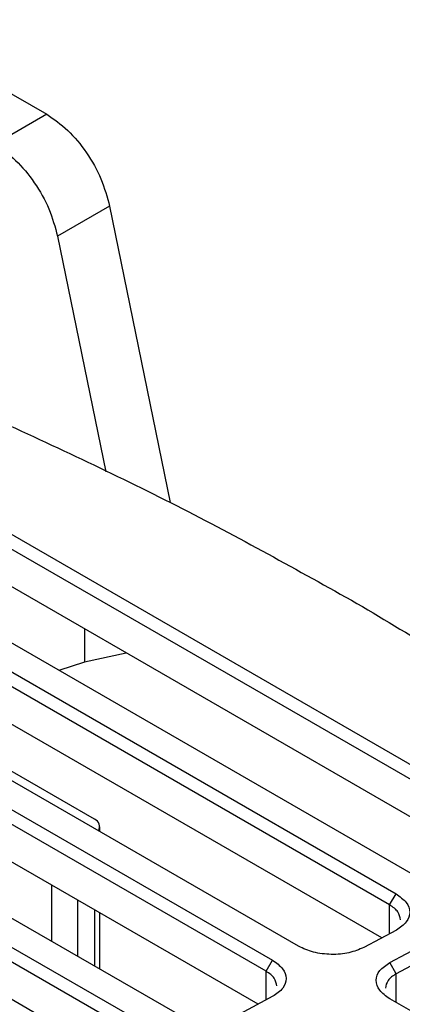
# Model space of a CAD drawing. Extents: x 594 to 1520, y 236 to 1207.
# Tile 70 of 71: x 1440 to 1461, y 1140 to 1193. Entities that reach past the tile are written whole.
import ezdxf

# ---------------------------------------------------------------- set-up
doc = ezdxf.new("R2010")
doc.units = 0
doc.header["$LTSCALE"] = 5
doc.layers.get('0').update_dxf_attribs({"linetype": 'CONTINUOUS'})

msp = doc.modelspace()

# ---------------------------------------------------------------- linework, layer by layer
at = {"color": 7, "linetype": 'Continuous'}
for p, q in [((1432.784, 1193.186), (1441.697, 1188.04)), ((1441.697, 1188.04), (1438.869, 1186.407)), ((1445.112, 1183.042), (1442.284, 1181.409)), ((1445.112, 1183.042), (1448.41, 1166.926)), ((1445.112, 1183.042), (1448.41, 1166.926)), ((1442.284, 1181.409), (1444.905, 1168.6)), ((1436.987, 1166.808), (1467.392, 1149.256)), ((1436.987, 1166.808), (1467.392, 1149.256)), ((1467.039, 1148.658), (1436.633, 1166.21)), ((1467.039, 1148.658), (1436.633, 1166.21)), ((1462.092, 1146.41), (1431.686, 1163.962)), ((1462.092, 1146.41), (1431.686, 1163.962)), ((1466.607, 1146.864), (1436.633, 1164.168)), ((1466.607, 1146.864), (1436.633, 1164.168)), ((1430.273, 1163.204), (1460.679, 1145.651)), ((1430.273, 1163.204), (1460.679, 1145.651)), ((1460.325, 1145.053), (1429.92, 1162.606)), ((1460.325, 1145.053), (1429.92, 1162.606)), ((1455.379, 1142.805), (1424.973, 1160.358)), ((1455.379, 1142.805), (1424.973, 1160.358)), ((1459.893, 1143.259), (1429.92, 1160.563)), ((1459.893, 1143.259), (1429.92, 1160.563)), ((1423.56, 1159.599), (1453.965, 1142.046)), ((1423.56, 1159.599), (1453.965, 1142.046)), ((1453.612, 1141.448), (1423.206, 1159.001)), ((1453.612, 1141.448), (1423.206, 1159.001)), ((1446.019, 1158.749), (1443.741, 1158.259)), ((1446.019, 1158.749), (1443.741, 1158.259)), ((1443.741, 1158.259), (1442.352, 1157.805)), ((1443.741, 1158.259), (1442.352, 1157.805)), ((1453.18, 1139.654), (1423.206, 1156.958)), ((1453.18, 1139.654), (1423.206, 1156.958)), ((1448.665, 1139.2), (1418.26, 1156.753)), ((1448.665, 1139.2), (1418.26, 1156.753)), ((1416.846, 1155.994), (1447.252, 1138.441)), ((1416.846, 1155.994), (1447.252, 1138.441)), ((1446.899, 1137.843), (1416.493, 1155.396)), ((1446.899, 1137.843), (1416.493, 1155.396)), ((1444.291, 1149.706), (1435.877, 1154.564)), ((1446.467, 1136.05), (1416.493, 1153.353)), ((1446.467, 1136.05), (1416.493, 1153.353)), ((1444.584, 1149.036), (1444.584, 1149.298)), ((1460.325, 1145.053), (1460.679, 1145.651)), ((1444.584, 1141.556), (1444.584, 1144.617)), ((1460.691, 1143.688), (1458.926, 1142.74)), ((1460.691, 1143.688), (1458.926, 1142.74)), ((1460.341, 1141.924), (1462.105, 1142.871)), ((1460.341, 1141.924), (1462.105, 1142.871)), ((1453.612, 1141.448), (1453.965, 1142.046)), ((1462.447, 1142.252), (1460.682, 1141.304)), ((1462.447, 1142.252), (1460.682, 1141.304)), ((1460.682, 1141.304), (1460.341, 1141.924)), ((1453.978, 1140.083), (1452.213, 1139.135)), ((1453.978, 1140.083), (1452.213, 1139.135)), ((1474.031, 1132.037), (1460.328, 1139.947)), ((1474.031, 1132.037), (1460.328, 1139.947))]:
    msp.add_line(p, q, dxfattribs=at)
at = {"color": 8, "linetype": 'Continuous'}
for p, q in [((1443.741, 1160.064), (1443.741, 1158.259)), ((1441.958, 1146.133), (1441.958, 1143.072)), ((1443.372, 1145.316), (1443.372, 1142.256)), ((1444.291, 1144.786), (1444.291, 1141.725)), ((1460.325, 1143.491), (1460.325, 1145.053)), ((1453.612, 1139.886), (1453.612, 1141.448)), ((1460.682, 1139.743), (1460.682, 1141.304))]:
    msp.add_line(p, q, dxfattribs=at)
at = {"color": 7, "linetype": 'Continuous'}
msp.add_arc((1444.143, 1149.303), 0.43, 328.9625, 69.7655, dxfattribs=at)
for points, knots in [([(1441.697, 1188.04), (1442.083, 1187.775), (1442.855, 1187.244), (1443.884, 1185.985), (1444.706, 1184.535), (1444.977, 1183.54), (1445.112, 1183.042)], [0, 0, 0, 0, 0.25, 0.5, 0.75, 1, 1, 1, 1]), ([(1441.697, 1188.04), (1442.083, 1187.775), (1442.855, 1187.244), (1443.884, 1185.985), (1444.706, 1184.535), (1444.977, 1183.54), (1445.112, 1183.042)], [0, 0, 0, 0, 0.25, 0.5, 0.75, 1, 1, 1, 1]), ([(1438.869, 1186.407), (1439.255, 1186.142), (1440.027, 1185.611), (1441.055, 1184.353), (1441.878, 1182.903), (1442.149, 1181.907), (1442.284, 1181.409)], [0, 0, 0, 0, 0.25, 0.5, 0.75, 1, 1, 1, 1]), ([(1438.869, 1186.407), (1439.255, 1186.142), (1440.027, 1185.611), (1441.055, 1184.353), (1441.878, 1182.903), (1442.149, 1181.907), (1442.284, 1181.409)], [0, 0, 0, 0, 0.25, 0.5, 0.75, 1, 1, 1, 1]), ([(1438.344, 1171.735), (1441.858, 1170.109), (1448.884, 1166.857), (1455.331, 1163.251), (1458.552, 1161.449)], [0, 0, 0, 0, 0.500299, 1, 1, 1, 1]), ([(1438.344, 1171.735), (1441.858, 1170.109), (1448.884, 1166.857), (1455.331, 1163.251), (1458.552, 1161.449)], [0, 0, 0, 0, 0.500299, 1, 1, 1, 1]), ([(1458.552, 1161.449), (1461.671, 1159.591), (1467.911, 1155.873), (1473.492, 1151.847), (1476.285, 1149.833)], [0, 0, 0, 0, 0.4997015, 1, 1, 1, 1]), ([(1458.552, 1161.449), (1461.671, 1159.591), (1467.911, 1155.873), (1473.492, 1151.847), (1476.285, 1149.833)], [0, 0, 0, 0, 0.4997015, 1, 1, 1, 1]), ([(1460.679, 1145.651), (1460.884, 1145.503), (1461.293, 1145.209), (1461.473, 1144.655), (1461.303, 1144.106), (1460.895, 1143.827), (1460.691, 1143.688)], [0, 0, 0, 0, 0.250015, 0.500015, 0.749989, 1, 1, 1, 1]), ([(1460.679, 1145.651), (1460.884, 1145.503), (1461.293, 1145.209), (1461.473, 1144.655), (1461.303, 1144.106), (1460.895, 1143.827), (1460.691, 1143.688)], [0, 0, 0, 0, 0.250015, 0.500015, 0.749989, 1, 1, 1, 1]), ([(1460.911, 1144.25), (1460.883, 1144.393), (1460.841, 1144.611), (1460.594, 1144.878), (1460.416, 1144.994), (1460.325, 1145.053)], [0, 0, 0, 0, 0.485038, 0.739335, 1, 1, 1, 1]), ([(1460.911, 1144.25), (1460.883, 1144.393), (1460.841, 1144.611), (1460.594, 1144.878), (1460.416, 1144.994), (1460.325, 1145.053)], [0, 0, 0, 0, 0.485038, 0.739335, 1, 1, 1, 1]), ([(1458.926, 1142.74), (1458.668, 1142.63), (1458.15, 1142.411), (1457.155, 1142.33), (1456.157, 1142.446), (1455.638, 1142.685), (1455.379, 1142.805)], [0, 0, 0, 0, 0.25002, 0.500021, 0.749992, 1, 1, 1, 1]), ([(1458.926, 1142.74), (1458.668, 1142.63), (1458.15, 1142.411), (1457.155, 1142.33), (1456.157, 1142.446), (1455.638, 1142.685), (1455.379, 1142.805)], [0, 0, 0, 0, 0.25002, 0.500021, 0.749992, 1, 1, 1, 1]), ([(1453.965, 1142.046), (1454.17, 1141.899), (1454.58, 1141.604), (1454.76, 1141.05), (1454.59, 1140.501), (1454.182, 1140.222), (1453.978, 1140.083)], [0, 0, 0, 0, 0.250015, 0.500015, 0.749989, 1, 1, 1, 1]), ([(1453.965, 1142.046), (1454.17, 1141.899), (1454.58, 1141.604), (1454.76, 1141.05), (1454.59, 1140.501), (1454.182, 1140.222), (1453.978, 1140.083)], [0, 0, 0, 0, 0.250015, 0.500015, 0.749989, 1, 1, 1, 1]), ([(1454.197, 1140.645), (1454.169, 1140.788), (1454.127, 1141.006), (1453.88, 1141.273), (1453.702, 1141.389), (1453.612, 1141.448)], [0, 0, 0, 0, 0.4850376, 0.7393351, 1, 1, 1, 1]), ([(1454.197, 1140.645), (1454.169, 1140.788), (1454.127, 1141.006), (1453.88, 1141.273), (1453.702, 1141.389), (1453.612, 1141.448)], [0, 0, 0, 0, 0.4850376, 0.7393351, 1, 1, 1, 1]), ([(1460.328, 1139.947), (1460.123, 1140.096), (1459.712, 1140.394), (1459.541, 1140.953), (1459.722, 1141.504), (1460.134, 1141.784), (1460.341, 1141.924)], [0, 0, 0, 0, 0.249953, 0.499933, 0.749924, 1, 1, 1, 1]), ([(1460.328, 1139.947), (1460.123, 1140.096), (1459.712, 1140.394), (1459.541, 1140.953), (1459.722, 1141.504), (1460.134, 1141.784), (1460.341, 1141.924)], [0, 0, 0, 0, 0.249953, 0.499933, 0.749924, 1, 1, 1, 1]), ([(1460.682, 1141.304), (1460.591, 1141.25), (1460.411, 1141.142), (1460.165, 1140.886), (1460.124, 1140.672), (1460.097, 1140.531)], [0, 0, 0, 0, 0.263738, 0.519027, 1, 1, 1, 1]), ([(1460.682, 1141.304), (1460.591, 1141.25), (1460.411, 1141.142), (1460.165, 1140.886), (1460.124, 1140.672), (1460.097, 1140.531)], [0, 0, 0, 0, 0.263738, 0.519027, 1, 1, 1, 1])]:
    msp.add_open_spline(points, degree=3, knots=knots, dxfattribs=at)

doc.saveas('drawing.dxf')
